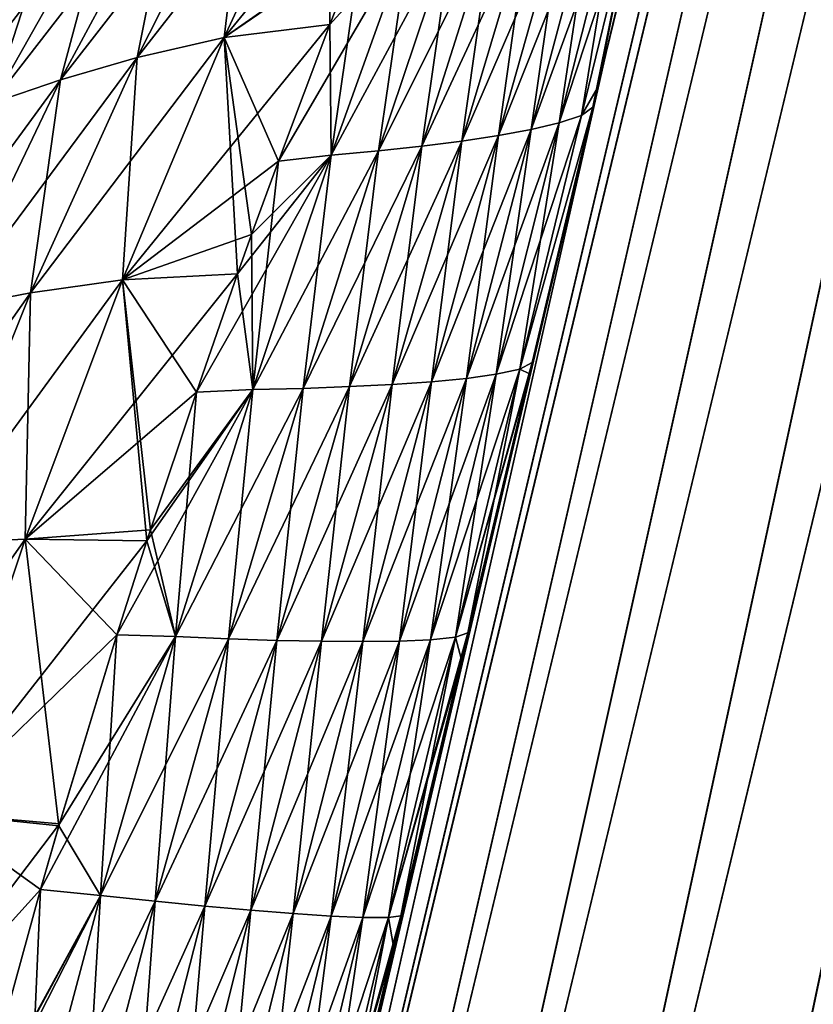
# Model space of a CAD drawing. Header units: metres. Extents: x 59 to 135, y -85 to 87.
# Tile 201 of 210: x 126.29 to 128.21, y 70.84 to 73.21. Entities that reach past the tile are written whole.
import ezdxf

# ---------------------------------------------------------------- set-up
doc = ezdxf.new("R2010")
doc.units = ezdxf.units.M
doc.layers.add('solid_21_404_502_XXX', color=7, linetype='CONTINUOUS')

msp = doc.modelspace()

# ---------------------------------------------------------------- linework, layer by layer
at = {"layer": 'solid_21_404_502_XXX'}
for points in [[(126.639999, 67.773849, 11.729356), (129.696121, 80.479248, 9.775291), (129.544312, 80.454048, 9.365866)], [(126.639999, 67.773849, 11.729356), (126.875145, 67.776382, 12.099003), (129.696121, 80.479248, 9.775291)], [(129.696121, 80.479248, -9.775291), (126.886948, 67.827339, -12.091162), (126.651802, 67.824821, -11.721516)], [(129.544312, 80.454048, -9.365866), (129.696121, 80.479248, -9.775291), (126.651802, 67.824821, -11.721516)], [(126.875145, 67.776382, 12.099003), (129.930511, 80.477661, 10.144569), (129.696121, 80.479248, 9.775291)], [(126.875145, 67.776382, 12.099003), (127.182274, 67.753304, 12.410576), (129.930511, 80.477661, 10.144569)], [(129.696121, 80.479248, -9.775291), (129.930511, 80.477661, -10.144569), (126.886948, 67.827339, -12.091162)], [(129.930511, 80.477661, -10.144569), (127.194069, 67.804245, -12.402734), (126.886948, 67.827339, -12.091162)], [(127.182274, 67.753304, 12.410576), (130.236282, 80.449371, 10.456038), (129.930511, 80.477661, 10.144569)], [(129.930511, 80.477661, -10.144569), (130.236282, 80.449371, -10.456038), (127.194069, 67.804245, -12.402734)], [(126.488121, 67.745834, 11.319371), (129.544312, 80.454048, 9.365866), (129.482346, 80.403259, 8.935875)], [(126.488121, 67.745834, 11.319371), (126.639999, 67.773849, 11.729356), (129.544312, 80.454048, 9.365866)], [(129.544312, 80.454048, -9.365866), (126.499924, 67.796822, -11.311533), (129.482346, 80.403259, -8.935875)], [(129.544312, 80.454048, -9.365866), (126.651802, 67.824821, -11.721516), (126.499924, 67.796822, -11.311533)], [(127.182274, 67.753304, 12.410576), (127.546654, 67.705734, 12.649121), (130.236282, 80.449371, 10.456038)], [(130.236282, 80.449371, -10.456038), (127.558441, 67.756653, -12.64128), (127.194069, 67.804245, -12.402734)], [(127.546654, 67.705734, 12.649121), (130.598816, 80.395721, 10.694802), (130.236282, 80.449371, 10.456038)], [(130.236282, 80.449371, -10.456038), (130.598816, 80.395721, -10.694802), (127.558441, 67.756653, -12.64128)], [(126.488121, 67.745834, 11.319371), (129.482346, 80.403259, 8.935875), (127.706192, 73.132126, 10.05315)], [(126.499924, 67.796822, -11.311533), (127.706192, 73.132118, -10.05315), (129.482346, 80.403259, -8.935875)], [(127.546654, 67.705734, 12.649121), (127.950798, 67.635948, 12.803195), (130.598816, 80.395721, 10.694802)], [(130.598816, 80.395721, -10.694802), (127.962578, 67.686836, -12.795357), (127.558441, 67.756653, -12.64128)], [(127.810623, 73.568321, 7.999012), (127.706192, 73.132126, 10.05315), (129.482346, 80.403259, 8.935875)], [(128.150101, 74.978569, -5.794289), (129.482346, 80.403259, -8.935875), (127.706192, 73.132118, -10.05315)], [(127.950798, 67.635948, 12.803195), (131.000748, 80.319275, 10.84944), (130.598816, 80.395721, 10.694802)], [(130.598816, 80.395721, -10.694802), (131.000748, 80.319275, -10.84944), (127.962578, 67.686836, -12.795357)], [(127.950798, 67.635948, 12.803195), (128.375305, 67.547318, 12.8654), (131.000748, 80.319275, 10.84944)], [(131.000748, 80.319275, -10.84944), (131.422882, 80.223694, -10.912557), (127.962578, 67.686836, -12.795357)], [(127.962578, 67.686836, -12.795357), (131.422882, 80.223694, -10.912557), (128.387085, 67.598175, -12.857566)], [(128.049515, 74.561935, -6.596162), (128.150101, 74.978569, -5.794289), (127.706192, 73.132118, -10.05315)], [(128.005859, 74.380783, -6.898118), (128.049515, 74.561935, -6.596162), (127.706192, 73.132118, -10.05315)], [(127.93576, 74.089531, -7.335627), (128.005859, 74.380783, -6.898118), (127.706192, 73.132118, -10.05315)], [(127.848785, 73.727425, -7.810772), (127.93576, 74.089531, -7.335627), (127.706192, 73.132118, -10.05315)], [(126.784767, 73.168335, -5.984625), (127.264557, 73.755783, -5.869205), (127.120369, 73.40329, -6.240334)], [(126.784767, 73.168335, -5.984625), (127.035049, 73.709145, -5.460378), (127.264557, 73.755783, -5.869205)], [(127.810623, 73.568321, -7.999012), (127.848785, 73.727425, -7.810772), (127.706192, 73.132118, -10.05315)], [(126.575104, 73.119858, -5.522871), (126.841812, 73.647362, -5.039666), (127.035049, 73.709145, -5.460378)], [(126.784767, 73.168335, -5.984625), (126.575104, 73.119858, -5.522871), (127.035049, 73.709145, -5.460378)], [(126.784767, 73.168335, 5.984625), (127.040237, 73.199188, 6.431911), (127.035049, 73.709145, 5.460378)], [(126.784767, 73.168335, 5.984625), (127.035049, 73.709145, 5.460378), (126.841812, 73.647362, 5.039666)], [(127.035049, 73.709145, 5.460378), (127.040237, 73.199188, 6.431911), (127.11731, 73.395599, 6.247853)], [(126.390251, 73.065987, -5.050618), (126.668129, 73.581306, -4.609432), (126.841812, 73.647362, -5.039666)], [(126.575104, 73.119858, -5.522871), (126.390251, 73.065987, -5.050618), (126.841812, 73.647362, -5.039666)], [(126.575104, 73.119858, 5.522871), (126.841812, 73.647362, 5.039666), (126.668129, 73.581306, 4.609432)], [(126.575104, 73.119858, 5.522871), (126.784767, 73.168335, 5.984625), (126.841812, 73.647362, 5.039666)], [(126.22448, 73.009605, -4.570498), (126.509796, 73.513741, -4.172021), (126.668129, 73.581306, -4.609432)], [(126.390251, 73.065987, -5.050618), (126.22448, 73.009605, -4.570498), (126.668129, 73.581306, -4.609432)], [(126.390251, 73.065987, 5.050618), (126.668129, 73.581306, 4.609432), (126.509796, 73.513741, 4.172021)], [(126.390251, 73.065987, 5.050618), (126.575104, 73.119858, 5.522871), (126.668129, 73.581306, 4.609432)], [(127.810623, 73.568321, 7.999012), (127.685699, 73.046394, 8.537604), (127.706192, 73.132126, 10.05315)], [(127.685699, 73.046394, -8.537604), (127.810623, 73.568321, -7.999012), (127.706192, 73.132118, -10.05315)], [(127.785255, 73.547188, 7.781772), (127.685699, 73.046394, 8.537604), (127.810623, 73.568321, 7.999012)], [(127.785255, 73.547188, -7.781772), (127.810623, 73.568321, -7.999012), (127.685699, 73.046394, -8.537604)], [(127.785255, 73.547188, -7.781772), (127.646721, 72.979553, -8.351363), (127.592804, 72.961945, -8.133075)], [(127.73587, 73.52494, -7.578398), (127.785255, 73.547188, -7.781772), (127.592804, 72.961945, -8.133075)], [(127.785255, 73.547188, 7.781772), (127.646721, 72.979553, 8.351363), (127.674622, 73.000031, 8.580258)], [(127.785255, 73.547188, -7.781772), (127.685699, 73.046394, -8.537604), (127.646721, 72.979553, -8.351363)], [(127.785255, 73.547188, 7.781772), (127.73587, 73.52494, 7.578398), (127.646721, 72.979553, 8.351363)], [(127.785255, 73.547188, 7.781772), (127.674622, 73.000031, 8.580258), (127.685699, 73.046394, 8.537604)], [(126.077698, 72.952522, -4.083013), (126.367332, 73.446556, -3.727841), (126.509796, 73.513741, -4.172021)], [(126.22448, 73.009605, -4.570498), (126.077698, 72.952522, -4.083013), (126.509796, 73.513741, -4.172021)], [(126.22448, 73.009605, 4.570498), (126.509796, 73.513741, 4.172021), (126.367332, 73.446556, 3.727841)], [(126.22448, 73.009605, 4.570498), (126.390251, 73.065987, 5.050618), (126.509796, 73.513741, 4.172021)], [(127.674667, 73.503967, -7.37912), (127.525909, 72.946037, -7.91917), (127.446983, 72.931679, -7.709311)], [(127.602463, 73.484131, -7.183626), (127.674667, 73.503967, -7.37912), (127.446983, 72.931679, -7.709311)], [(127.73587, 73.52494, -7.578398), (127.592804, 72.961945, -8.133075), (127.525909, 72.946037, -7.91917)], [(127.674667, 73.503967, -7.37912), (127.73587, 73.52494, -7.578398), (127.525909, 72.946037, -7.91917)], [(127.674667, 73.503967, 7.37912), (127.525909, 72.946037, 7.91917), (127.592804, 72.961945, 8.133075)], [(127.674667, 73.503967, 7.37912), (127.602463, 73.484131, 7.183626), (127.525909, 72.946037, 7.91917)], [(127.73587, 73.52494, 7.578398), (127.592804, 72.961945, 8.133075), (127.646721, 72.979553, 8.351363)], [(127.73587, 73.52494, 7.578398), (127.674667, 73.503967, 7.37912), (127.592804, 72.961945, 8.133075)], [(127.602463, 73.484131, -7.183626), (127.446983, 72.931679, -7.709311), (127.35836, 72.918411, -7.502648)], [(127.521339, 73.465073, -6.991123), (127.602463, 73.484131, -7.183626), (127.35836, 72.918411, -7.502648)], [(127.602463, 73.484131, 7.183626), (127.446983, 72.931679, 7.709311), (127.525909, 72.946037, 7.91917)], [(127.602463, 73.484131, 7.183626), (127.521339, 73.465073, 6.991123), (127.446983, 72.931679, 7.709311)], [(127.521339, 73.465073, -6.991123), (127.35836, 72.918411, -7.502648), (127.261856, 72.905937, -7.29853)], [(127.432884, 73.44651, -6.801005), (127.521339, 73.465073, -6.991123), (127.261856, 72.905937, -7.29853)], [(127.521339, 73.465073, 6.991123), (127.35836, 72.918411, 7.502648), (127.446983, 72.931679, 7.709311)], [(127.521339, 73.465073, 6.991123), (127.432884, 73.44651, 6.801005), (127.35836, 72.918411, 7.502648)], [(125.948586, 72.89682, -3.589137), (126.240257, 73.381866, -3.27773), (126.367332, 73.446556, -3.727841)], [(126.077698, 72.952522, -4.083013), (125.948586, 72.89682, -3.589137), (126.367332, 73.446556, -3.727841)], [(126.077698, 72.952522, 4.083013), (126.367332, 73.446556, 3.727841), (126.240257, 73.381866, 3.27773)], [(126.077698, 72.952522, 4.083013), (126.22448, 73.009605, 4.570498), (126.367332, 73.446556, 3.727841)], [(127.432884, 73.44651, -6.801005), (127.261856, 72.905937, -7.29853), (127.157333, 72.894325, -7.097022)], [(127.33699, 73.428551, -6.613334), (127.432884, 73.44651, -6.801005), (127.157333, 72.894325, -7.097022)], [(127.432884, 73.44651, 6.801005), (127.261856, 72.905937, 7.29853), (127.35836, 72.918411, 7.502648)], [(127.432884, 73.44651, 6.801005), (127.33699, 73.428551, 6.613334), (127.261856, 72.905937, 7.29853)], [(127.232368, 73.411545, -6.428638), (127.043274, 72.883972, -6.898696), (126.91584, 72.869926, -6.708484)], [(127.040237, 73.199188, -6.431911), (127.232368, 73.411545, -6.428638), (126.91584, 72.869926, -6.708484)], [(127.040237, 73.199188, -6.431911), (127.11731, 73.395599, -6.247853), (127.232368, 73.411545, -6.428638)], [(127.33699, 73.428551, -6.613334), (127.157333, 72.894325, -7.097022), (127.043274, 72.883972, -6.898696)], [(127.232368, 73.411545, -6.428638), (127.33699, 73.428551, -6.613334), (127.043274, 72.883972, -6.898696)], [(127.232368, 73.411545, 6.428638), (127.043274, 72.883972, 6.898696), (127.157333, 72.894325, 7.097022)], [(127.232368, 73.411545, 6.428638), (127.11731, 73.395599, 6.247853), (127.043274, 72.883972, 6.898696)], [(127.33699, 73.428551, 6.613334), (127.157333, 72.894325, 7.097022), (127.261856, 72.905937, 7.29853)], [(127.33699, 73.428551, 6.613334), (127.232368, 73.411545, 6.428638), (127.157333, 72.894325, 7.097022)], [(126.784767, 73.168335, -5.984625), (127.120369, 73.40329, -6.240334), (127.11731, 73.395599, -6.247853)], [(126.784767, 73.168335, -5.984625), (127.11731, 73.395599, -6.247853), (127.040237, 73.199188, -6.431911)], [(127.11731, 73.395599, 6.247853), (127.040237, 73.199188, 6.431911), (127.043274, 72.883972, 6.898696)], [(126.539932, 72.583405, -6.431568), (127.040237, 73.199188, -6.431911), (126.91584, 72.869926, -6.708484)], [(126.539932, 72.583405, -6.431568), (126.784767, 73.168335, -5.984625), (127.040237, 73.199188, -6.431911)], [(126.784767, 73.168335, 5.984625), (126.91584, 72.869926, 6.708484), (127.040237, 73.199188, 6.431911)], [(127.040237, 73.199188, 6.431911), (126.91584, 72.869926, 6.708484), (127.043274, 72.883972, 6.898696)], [(126.318382, 72.552444, -5.934739), (126.575104, 73.119858, -5.522871), (126.784767, 73.168335, -5.984625)], [(126.539932, 72.583405, -6.431568), (126.318382, 72.552444, -5.934739), (126.784767, 73.168335, -5.984625)], [(126.539932, 72.583405, 6.431568), (126.81739, 72.597862, 6.909233), (126.784767, 73.168335, 5.984625)], [(126.539932, 72.583405, 6.431568), (126.784767, 73.168335, 5.984625), (126.575104, 73.119858, 5.522871)], [(126.784767, 73.168335, 5.984625), (126.81739, 72.597862, 6.909233), (126.851425, 72.6931, 6.841674)], [(126.784767, 73.168335, 5.984625), (126.851425, 72.6931, 6.841674), (126.91584, 72.869926, 6.708484)], [(126.876343, 69.625, 10.000004), (126.426804, 67.693726, 10.888733), (127.706192, 73.132126, 10.05315)], [(126.488121, 67.745834, 11.319371), (127.706192, 73.132126, 10.05315), (126.426804, 67.693726, 10.888733)], [(127.193703, 70.974937, -9.78664), (127.706192, 73.132118, -10.05315), (126.438606, 67.74472, -10.880898)], [(126.499924, 67.796822, -11.311533), (126.438606, 67.74472, -10.880898), (127.706192, 73.132118, -10.05315)], [(127.032532, 70.290733, 9.948048), (126.876343, 69.625, 10.000004), (127.706192, 73.132126, 10.05315)], [(127.044441, 70.341393, 9.939896), (127.032532, 70.290733, 9.948048), (127.706192, 73.132126, 10.05315)], [(127.193703, 70.974937, 9.78664), (127.044441, 70.341393, 9.939896), (127.706192, 73.132126, 10.05315)], [(127.21125, 71.049255, 9.762304), (127.193703, 70.974937, 9.78664), (127.706192, 73.132126, 10.05315)], [(127.193703, 70.974937, -9.78664), (127.357307, 71.666618, -9.505503), (127.706192, 73.132118, -10.05315)], [(127.357307, 71.666618, 9.505503), (127.21125, 71.049255, 9.762304), (127.706192, 73.132126, 10.05315)], [(127.372704, 71.731537, 9.4726), (127.357307, 71.666618, 9.505503), (127.706192, 73.132126, 10.05315)], [(127.357307, 71.666618, -9.505503), (127.521286, 72.356995, -9.094598), (127.706192, 73.132118, -10.05315)], [(127.521286, 72.356995, 9.094598), (127.372704, 71.731537, 9.4726), (127.706192, 73.132126, 10.05315)], [(127.527733, 72.384079, 9.075654), (127.521286, 72.356995, 9.094598), (127.706192, 73.132126, 10.05315)], [(127.521286, 72.356995, -9.094598), (127.685699, 73.046394, -8.537604), (127.706192, 73.132118, -10.05315)], [(127.674622, 73.000031, 8.580258), (127.527733, 72.384079, 9.075654), (127.706192, 73.132126, 10.05315)], [(127.685699, 73.046394, 8.537604), (127.674622, 73.000031, 8.580258), (127.706192, 73.132126, 10.05315)], [(126.126579, 72.515068, -5.426578), (126.390251, 73.065987, -5.050618), (126.575104, 73.119858, -5.522871)], [(126.318382, 72.552444, -5.934739), (126.126579, 72.515068, -5.426578), (126.575104, 73.119858, -5.522871)], [(126.318382, 72.552444, 5.934739), (126.575104, 73.119858, 5.522871), (126.390251, 73.065987, 5.050618)], [(126.318382, 72.552444, 5.934739), (126.539932, 72.583405, 6.431568), (126.575104, 73.119858, 5.522871)], [(125.957291, 72.474113, -4.909965), (126.22448, 73.009605, -4.570498), (126.390251, 73.065987, -5.050618)], [(126.126579, 72.515068, -5.426578), (125.957291, 72.474113, -4.909965), (126.390251, 73.065987, -5.050618)], [(126.126579, 72.515068, 5.426578), (126.390251, 73.065987, 5.050618), (126.22448, 73.009605, 4.570498)], [(126.126579, 72.515068, 5.426578), (126.318382, 72.552444, 5.934739), (126.390251, 73.065987, 5.050618)], [(127.521286, 72.356995, -9.094598), (127.674622, 73.000031, -8.580258), (127.685699, 73.046394, -8.537604)], [(127.646721, 72.979553, -8.351363), (127.685699, 73.046394, -8.537604), (127.674622, 73.000031, -8.580258)], [(127.498451, 72.367691, 8.834425), (127.527733, 72.384079, 9.075654), (127.674622, 73.000031, 8.580258)], [(127.646721, 72.979553, 8.351363), (127.498451, 72.367691, 8.834425), (127.674622, 73.000031, 8.580258)], [(127.498451, 72.367691, -8.834425), (127.674622, 73.000031, -8.580258), (127.527733, 72.384079, -9.075654)], [(127.646721, 72.979553, -8.351363), (127.674622, 73.000031, -8.580258), (127.498451, 72.367691, -8.834425)], [(127.521286, 72.356995, -9.094598), (127.527733, 72.384079, -9.075654), (127.674622, 73.000031, -8.580258)], [(127.592804, 72.961945, -8.133075), (127.44091, 72.355598, -8.603487), (127.369423, 72.345657, -8.377171)], [(127.525909, 72.946037, -7.91917), (127.592804, 72.961945, -8.133075), (127.369423, 72.345657, -8.377171)], [(127.646721, 72.979553, -8.351363), (127.498451, 72.367691, -8.834425), (127.44091, 72.355598, -8.603487)], [(127.592804, 72.961945, -8.133075), (127.646721, 72.979553, -8.351363), (127.44091, 72.355598, -8.603487)], [(127.592804, 72.961945, 8.133075), (127.44091, 72.355598, 8.603487), (127.498451, 72.367691, 8.834425)], [(127.592804, 72.961945, 8.133075), (127.525909, 72.946037, 7.91917), (127.44091, 72.355598, 8.603487)], [(127.646721, 72.979553, 8.351363), (127.592804, 72.961945, 8.133075), (127.498451, 72.367691, 8.834425)], [(127.525909, 72.946037, -7.91917), (127.369423, 72.345657, -8.377171), (127.285034, 72.337692, -8.155121)], [(127.446983, 72.931679, -7.709311), (127.525909, 72.946037, -7.91917), (127.285034, 72.337692, -8.155121)], [(127.525909, 72.946037, 7.91917), (127.369423, 72.345657, 8.377171), (127.44091, 72.355598, 8.603487)], [(127.525909, 72.946037, 7.91917), (127.446983, 72.931679, 7.709311), (127.369423, 72.345657, 8.377171)], [(127.35836, 72.918411, -7.502648), (127.190331, 72.331192, -7.936435), (127.087318, 72.325775, -7.720427)], [(127.261856, 72.905937, -7.29853), (127.35836, 72.918411, -7.502648), (127.087318, 72.325775, -7.720427)], [(127.446983, 72.931679, -7.709311), (127.285034, 72.337692, -8.155121), (127.190331, 72.331192, -7.936435)], [(127.35836, 72.918411, -7.502648), (127.446983, 72.931679, -7.709311), (127.190331, 72.331192, -7.936435)], [(127.35836, 72.918411, 7.502648), (127.190331, 72.331192, 7.936435), (127.285034, 72.337692, 8.155121)], [(127.35836, 72.918411, 7.502648), (127.261856, 72.905937, 7.29853), (127.190331, 72.331192, 7.936435)], [(127.446983, 72.931679, 7.709311), (127.285034, 72.337692, 8.155121), (127.369423, 72.345657, 8.377171)], [(127.446983, 72.931679, 7.709311), (127.35836, 72.918411, 7.502648), (127.285034, 72.337692, 8.155121)], [(127.157333, 72.894325, -7.097022), (126.9758, 72.321526, -7.507166), (126.854088, 72.318855, -7.297261)], [(127.043274, 72.883972, -6.898696), (127.157333, 72.894325, -7.097022), (126.854088, 72.318855, -7.297261)], [(127.261856, 72.905937, -7.29853), (127.087318, 72.325775, -7.720427), (126.9758, 72.321526, -7.507166)], [(127.157333, 72.894325, -7.097022), (127.261856, 72.905937, -7.29853), (126.9758, 72.321526, -7.507166)], [(127.157333, 72.894325, 7.097022), (126.9758, 72.321526, 7.507166), (127.087318, 72.325775, 7.720427)], [(127.157333, 72.894325, 7.097022), (127.043274, 72.883972, 6.898696), (126.9758, 72.321526, 7.507166)], [(127.261856, 72.905937, 7.29853), (127.087318, 72.325775, 7.720427), (127.190331, 72.331192, 7.936435)], [(127.261856, 72.905937, 7.29853), (127.157333, 72.894325, 7.097022), (127.087318, 72.325775, 7.720427)], [(126.539932, 72.583405, -6.431568), (126.91584, 72.869926, -6.708484), (126.851425, 72.6931, -6.841674)], [(127.043274, 72.883972, -6.898696), (126.854088, 72.318855, -7.297261), (126.71801, 72.312141, -7.09518)], [(126.81739, 72.597862, -6.909233), (127.043274, 72.883972, -6.898696), (126.71801, 72.312141, -7.09518)], [(126.81739, 72.597862, -6.909233), (126.851425, 72.6931, -6.841674), (127.043274, 72.883972, -6.898696)], [(126.851425, 72.6931, -6.841674), (126.91584, 72.869926, -6.708484), (127.043274, 72.883972, -6.898696)], [(126.91584, 72.869926, 6.708484), (126.851425, 72.6931, 6.841674), (126.854088, 72.318855, 7.297261)], [(127.043274, 72.883972, 6.898696), (126.854088, 72.318855, 7.297261), (126.9758, 72.321526, 7.507166)], [(127.043274, 72.883972, 6.898696), (126.91584, 72.869926, 6.708484), (126.854088, 72.318855, 7.297261)], [(126.539932, 72.583405, -6.431568), (126.851425, 72.6931, -6.841674), (126.81739, 72.597862, -6.909233)], [(126.851425, 72.6931, 6.841674), (126.81739, 72.597862, 6.909233), (126.854088, 72.318855, 7.297261)], [(126.075554, 71.947517, -6.266915), (126.318382, 72.552444, -5.934739), (126.539932, 72.583405, -6.431568)], [(126.304871, 71.958069, -6.792119), (126.075554, 71.947517, -6.266915), (126.539932, 72.583405, -6.431568)], [(126.304871, 71.958069, -6.792119), (126.81739, 72.597862, -6.909233), (126.71801, 72.312141, -7.09518)], [(126.304871, 71.958069, -6.792119), (126.539932, 72.583405, -6.431568), (126.81739, 72.597862, -6.909233)], [(126.304871, 71.958069, 6.792119), (126.598701, 71.953407, 7.295), (126.539932, 72.583405, 6.431568)], [(126.304871, 71.958069, 6.792119), (126.539932, 72.583405, 6.431568), (126.318382, 72.552444, 5.934739)], [(126.539932, 72.583405, 6.431568), (126.71801, 72.312141, 7.09518), (126.81739, 72.597862, 6.909233)], [(126.539932, 72.583405, 6.431568), (126.598701, 71.953407, 7.295), (126.607437, 71.980286, 7.281281)], [(126.539932, 72.583405, 6.431568), (126.607437, 71.980286, 7.281281), (126.71801, 72.312141, 7.09518)], [(126.81739, 72.597862, 6.909233), (126.71801, 72.312141, 7.09518), (126.854088, 72.318855, 7.297261)], [(125.880226, 71.92968, -5.72971), (126.126579, 72.515068, -5.426578), (126.318382, 72.552444, -5.934739)], [(126.075554, 71.947517, -6.266915), (125.880226, 71.92968, -5.72971), (126.318382, 72.552444, -5.934739)], [(126.075554, 71.947517, 6.266915), (126.318382, 72.552444, 5.934739), (126.126579, 72.515068, 5.426578)], [(126.075554, 71.947517, 6.266915), (126.304871, 71.958069, 6.792119), (126.318382, 72.552444, 5.934739)], [(127.498451, 72.367691, -8.834425), (127.342865, 71.721016, -9.220957), (127.282715, 71.714981, -8.979894)], [(127.44091, 72.355598, -8.603487), (127.498451, 72.367691, -8.834425), (127.282715, 71.714981, -8.979894)], [(127.342865, 71.721016, -9.220957), (127.527733, 72.384079, -9.075654), (127.521286, 72.356995, -9.094598)], [(127.498451, 72.367691, -8.834425), (127.527733, 72.384079, -9.075654), (127.342865, 71.721016, -9.220957)], [(127.498451, 72.367691, 8.834425), (127.342865, 71.721016, 9.220957), (127.372704, 71.731537, 9.4726)], [(127.498451, 72.367691, 8.834425), (127.44091, 72.355598, 8.603487), (127.342865, 71.721016, 9.220957)], [(127.498451, 72.367691, 8.834425), (127.372704, 71.731537, 9.4726), (127.521286, 72.356995, 9.094598)], [(127.498451, 72.367691, 8.834425), (127.521286, 72.356995, 9.094598), (127.527733, 72.384079, 9.075654)], [(127.369423, 72.345657, -8.377171), (127.207848, 71.71154, -8.743641), (127.119385, 71.710495, -8.511828)], [(127.285034, 72.337692, -8.155121), (127.369423, 72.345657, -8.377171), (127.119385, 71.710495, -8.511828)], [(127.44091, 72.355598, -8.603487), (127.282715, 71.714981, -8.979894), (127.207848, 71.71154, -8.743641)], [(127.369423, 72.345657, -8.377171), (127.44091, 72.355598, -8.603487), (127.207848, 71.71154, -8.743641)], [(127.369423, 72.345657, 8.377171), (127.207848, 71.71154, 8.743641), (127.282715, 71.714981, 8.979894)], [(127.369423, 72.345657, 8.377171), (127.285034, 72.337692, 8.155121), (127.207848, 71.71154, 8.743641)], [(127.44091, 72.355598, 8.603487), (127.282715, 71.714981, 8.979894), (127.342865, 71.721016, 9.220957)], [(127.44091, 72.355598, 8.603487), (127.369423, 72.345657, 8.377171), (127.282715, 71.714981, 8.979894)], [(127.342865, 71.721016, -9.220957), (127.521286, 72.356995, -9.094598), (127.372704, 71.731537, -9.4726)], [(127.357307, 71.666618, -9.505503), (127.372704, 71.731537, -9.4726), (127.521286, 72.356995, -9.094598)], [(126.854088, 72.318855, -7.297261), (126.668007, 71.722565, -7.616113), (126.52636, 71.726791, -7.402843)], [(126.598701, 71.953407, -7.295), (126.854088, 72.318855, -7.297261), (126.52636, 71.726791, -7.402843)], [(126.598701, 71.953407, -7.295), (126.607437, 71.980286, -7.281281), (126.854088, 72.318855, -7.297261)], [(126.607437, 71.980286, -7.281281), (126.71801, 72.312141, -7.09518), (126.854088, 72.318855, -7.297261)], [(126.9758, 72.321526, -7.507166), (126.795486, 71.717041, -7.835299), (126.668007, 71.722565, -7.616113)], [(126.854088, 72.318855, -7.297261), (126.9758, 72.321526, -7.507166), (126.668007, 71.722565, -7.616113)], [(126.854088, 72.318855, 7.297261), (126.668007, 71.722565, 7.616113), (126.795486, 71.717041, 7.835299)], [(126.854088, 72.318855, 7.297261), (126.71801, 72.312141, 7.09518), (126.668007, 71.722565, 7.616113)], [(127.087318, 72.325775, -7.720427), (126.912239, 71.713417, -8.057979), (126.795486, 71.717041, -7.835299)], [(126.9758, 72.321526, -7.507166), (127.087318, 72.325775, -7.720427), (126.795486, 71.717041, -7.835299)], [(126.9758, 72.321526, 7.507166), (126.795486, 71.717041, 7.835299), (126.912239, 71.713417, 8.057979)], [(126.9758, 72.321526, 7.507166), (126.854088, 72.318855, 7.297261), (126.795486, 71.717041, 7.835299)], [(127.190331, 72.331192, -7.936435), (127.020134, 71.711258, -8.283513), (126.912239, 71.713417, -8.057979)], [(127.087318, 72.325775, -7.720427), (127.190331, 72.331192, -7.936435), (126.912239, 71.713417, -8.057979)], [(127.087318, 72.325775, 7.720427), (126.912239, 71.713417, 8.057979), (127.020134, 71.711258, 8.283513)], [(127.087318, 72.325775, 7.720427), (126.9758, 72.321526, 7.507166), (126.912239, 71.713417, 8.057979)], [(127.285034, 72.337692, -8.155121), (127.119385, 71.710495, -8.511828), (127.020134, 71.711258, -8.283513)], [(127.190331, 72.331192, -7.936435), (127.285034, 72.337692, -8.155121), (127.020134, 71.711258, -8.283513)], [(127.190331, 72.331192, 7.936435), (127.020134, 71.711258, 8.283513), (127.119385, 71.710495, 8.511828)], [(127.190331, 72.331192, 7.936435), (127.087318, 72.325775, 7.720427), (127.020134, 71.711258, 8.283513)], [(127.285034, 72.337692, 8.155121), (127.119385, 71.710495, 8.511828), (127.207848, 71.71154, 8.743641)], [(127.285034, 72.337692, 8.155121), (127.190331, 72.331192, 7.936435), (127.119385, 71.710495, 8.511828)], [(126.304871, 71.958069, -6.792119), (126.71801, 72.312141, -7.09518), (126.607437, 71.980286, -7.281281)], [(126.71801, 72.312141, 7.09518), (126.607437, 71.980286, 7.281281), (126.668007, 71.722565, 7.616113)], [(126.304871, 71.958069, -6.792119), (126.607437, 71.980286, -7.281281), (126.598701, 71.953407, -7.295)], [(126.607437, 71.980286, 7.281281), (126.598701, 71.953407, 7.295), (126.668007, 71.722565, 7.616113)], [(125.85022, 71.308372, -6.510251), (126.075554, 71.947517, -6.266915), (126.304871, 71.958069, -6.792119)], [(126.08374, 71.29747, -7.056282), (125.85022, 71.308372, -6.510251), (126.304871, 71.958069, -6.792119)], [(126.08374, 71.29747, 7.056282), (126.304871, 71.958069, 6.792119), (126.075554, 71.947517, 6.266915)], [(126.08374, 71.29747, 7.056282), (126.386383, 71.266075, 7.580388), (126.304871, 71.958069, 6.792119)], [(126.08374, 71.29747, -7.056282), (126.304871, 71.958069, -6.792119), (126.598701, 71.953407, -7.295)], [(126.08374, 71.29747, -7.056282), (126.598701, 71.953407, -7.295), (126.52636, 71.726791, -7.402843)], [(126.304871, 71.958069, 6.792119), (126.386383, 71.266075, 7.580388), (126.52636, 71.726791, 7.402843)], [(126.304871, 71.958069, 6.792119), (126.52636, 71.726791, 7.402843), (126.598701, 71.953407, 7.295)], [(126.598701, 71.953407, 7.295), (126.52636, 71.726791, 7.402843), (126.668007, 71.722565, 7.616113)], [(126.08374, 71.29747, -7.056282), (126.52636, 71.726791, -7.402843), (126.38784, 71.271049, -7.57876)], [(126.668007, 71.722565, -7.616113), (126.487152, 71.097961, -7.848748), (126.341812, 71.112511, -7.627727)], [(126.38784, 71.271049, -7.57876), (126.668007, 71.722565, -7.616113), (126.341812, 71.112511, -7.627727)], [(126.52636, 71.726791, 7.402843), (126.386383, 71.266075, 7.580388), (126.487152, 71.097961, 7.848748)], [(126.38784, 71.271049, -7.57876), (126.52636, 71.726791, -7.402843), (126.668007, 71.722565, -7.616113)], [(126.668007, 71.722565, 7.616113), (126.52636, 71.726791, 7.402843), (126.487152, 71.097961, 7.848748)], [(126.668007, 71.722565, 7.616113), (126.487152, 71.097961, 7.848748), (126.618416, 71.084206, 8.074713)], [(126.668007, 71.722565, -7.616113), (126.795486, 71.717041, -7.835299), (126.487152, 71.097961, -7.848748)], [(126.795486, 71.717041, 7.835299), (126.668007, 71.722565, 7.616113), (126.618416, 71.084206, 8.074713)], [(127.181396, 71.044785, -9.502995), (127.372704, 71.731537, -9.4726), (127.357307, 71.666618, -9.505503)], [(127.342865, 71.721016, -9.220957), (127.372704, 71.731537, -9.4726), (127.181396, 71.044785, -9.502995)], [(127.342865, 71.721016, 9.220957), (127.357307, 71.666618, 9.505503), (127.372704, 71.731537, 9.4726)], [(126.795486, 71.717041, -7.835299), (126.618416, 71.084206, -8.074713), (126.487152, 71.097961, -7.848748)], [(126.795486, 71.717041, 7.835299), (126.618416, 71.084206, 8.074713), (126.738579, 71.072617, 8.304269)], [(126.795486, 71.717041, -7.835299), (126.912239, 71.713417, -8.057979), (126.618416, 71.084206, -8.074713)], [(126.912239, 71.713417, -8.057979), (126.738579, 71.072617, -8.304269), (126.618416, 71.084206, -8.074713)], [(126.912239, 71.713417, 8.057979), (126.795486, 71.717041, 7.835299), (126.738579, 71.072617, 8.304269)], [(126.912239, 71.713417, 8.057979), (126.738579, 71.072617, 8.304269), (126.849625, 71.062752, 8.536758)], [(126.912239, 71.713417, -8.057979), (127.020134, 71.711258, -8.283513), (126.738579, 71.072617, -8.304269)], [(127.020134, 71.711258, -8.283513), (126.849625, 71.062752, -8.536758), (126.738579, 71.072617, -8.304269)], [(127.020134, 71.711258, 8.283513), (126.912239, 71.713417, 8.057979), (126.849625, 71.062752, 8.536758)], [(127.020134, 71.711258, 8.283513), (126.849625, 71.062752, 8.536758), (126.95179, 71.05455, 8.772103)], [(127.020134, 71.711258, -8.283513), (127.119385, 71.710495, -8.511828), (126.849625, 71.062752, -8.536758)], [(127.119385, 71.710495, -8.511828), (126.95179, 71.05455, -8.772103), (126.849625, 71.062752, -8.536758)], [(127.207848, 71.71154, -8.743641), (127.042809, 71.04847, -9.011042), (126.95179, 71.05455, -8.772103)], [(127.119385, 71.710495, -8.511828), (127.207848, 71.71154, -8.743641), (126.95179, 71.05455, -8.772103)], [(127.119385, 71.710495, 8.511828), (127.020134, 71.711258, 8.283513), (126.95179, 71.05455, 8.772103)], [(127.119385, 71.710495, 8.511828), (126.95179, 71.05455, 8.772103), (127.042809, 71.04847, 9.011042)], [(127.282715, 71.714981, -8.979894), (127.119743, 71.045135, -9.254544), (127.042809, 71.04847, -9.011042)], [(127.207848, 71.71154, -8.743641), (127.282715, 71.714981, -8.979894), (127.042809, 71.04847, -9.011042)], [(127.207848, 71.71154, 8.743641), (127.042809, 71.04847, 9.011042), (127.119743, 71.045135, 9.254544)], [(127.207848, 71.71154, 8.743641), (127.119385, 71.710495, 8.511828), (127.042809, 71.04847, 9.011042)], [(127.342865, 71.721016, -9.220957), (127.181396, 71.044785, -9.502995), (127.119743, 71.045135, -9.254544)], [(127.282715, 71.714981, -8.979894), (127.342865, 71.721016, -9.220957), (127.119743, 71.045135, -9.254544)], [(127.282715, 71.714981, 8.979894), (127.119743, 71.045135, 9.254544), (127.181396, 71.044785, 9.502995)], [(127.282715, 71.714981, 8.979894), (127.207848, 71.71154, 8.743641), (127.119743, 71.045135, 9.254544)], [(127.342865, 71.721016, 9.220957), (127.181396, 71.044785, 9.502995), (127.21125, 71.049255, 9.762304)], [(127.342865, 71.721016, 9.220957), (127.282715, 71.714981, 8.979894), (127.181396, 71.044785, 9.502995)], [(127.342865, 71.721016, 9.220957), (127.21125, 71.049255, 9.762304), (127.357307, 71.666618, 9.505503)], [(127.181396, 71.044785, -9.502995), (127.357307, 71.666618, -9.505503), (127.21125, 71.049255, -9.762304)], [(127.193703, 70.974937, -9.78664), (127.21125, 71.049255, -9.762304), (127.357307, 71.666618, -9.505503)], [(125.879265, 70.599899, -7.218905), (126.08374, 71.29747, -7.056282), (126.38784, 71.271049, -7.57876)], [(126.08374, 71.29747, 7.056282), (126.187836, 70.552078, 7.753616), (126.341812, 71.112511, 7.627727)], [(126.08374, 71.29747, 7.056282), (126.341812, 71.112511, 7.627727), (126.386383, 71.266075, 7.580388)], [(125.879265, 70.599899, -7.218905), (126.38784, 71.271049, -7.57876), (126.341812, 71.112511, -7.627727)], [(126.386383, 71.266075, 7.580388), (126.341812, 71.112511, 7.627727), (126.487152, 71.097961, 7.848748)], [(125.879265, 70.599899, -7.218905), (126.341812, 71.112511, -7.627727), (126.187836, 70.552078, -7.753616)], [(126.341812, 71.112511, 7.627727), (126.187836, 70.552078, 7.753616), (126.313354, 70.446159, 7.991675)], [(126.187836, 70.552078, -7.753616), (126.341812, 71.112511, -7.627727), (126.487152, 71.097961, -7.848748)], [(126.487152, 71.097961, 7.848748), (126.341812, 71.112511, 7.627727), (126.313354, 70.446159, 7.991675)], [(126.487152, 71.097961, -7.848748), (126.313354, 70.446159, -7.991675), (126.166451, 70.470131, -7.766081)], [(126.185135, 70.541794, -7.755261), (126.487152, 71.097961, -7.848748), (126.166451, 70.470131, -7.766081)], [(126.185135, 70.541794, -7.755261), (126.187836, 70.552078, -7.753616), (126.487152, 71.097961, -7.848748)], [(126.487152, 71.097961, 7.848748), (126.313354, 70.446159, 7.991675), (126.446281, 70.424583, 8.221807)], [(126.487152, 71.097961, -7.848748), (126.618416, 71.084206, -8.074713), (126.313354, 70.446159, -7.991675)], [(126.618416, 71.084206, -8.074713), (126.446281, 70.424583, -8.221807), (126.313354, 70.446159, -7.991675)], [(126.618416, 71.084206, 8.074713), (126.487152, 71.097961, 7.848748), (126.446281, 70.424583, 8.221807)], [(126.618416, 71.084206, 8.074713), (126.446281, 70.424583, 8.221807), (126.567879, 70.405357, 8.45559)], [(126.618416, 71.084206, -8.074713), (126.738579, 71.072617, -8.304269), (126.446281, 70.424583, -8.221807)], [(126.738579, 71.072617, 8.304269), (126.618416, 71.084206, 8.074713), (126.567879, 70.405357, 8.45559)], [(126.738579, 71.072617, -8.304269), (126.567879, 70.405357, -8.45559), (126.446281, 70.424583, -8.221807)], [(126.738579, 71.072617, 8.304269), (126.567879, 70.405357, 8.45559), (126.680206, 70.388046, 8.692354)], [(126.738579, 71.072617, -8.304269), (126.849625, 71.062752, -8.536758), (126.567879, 70.405357, -8.45559)], [(126.849625, 71.062752, -8.536758), (126.680206, 70.388046, -8.692354), (126.567879, 70.405357, -8.45559)], [(126.849625, 71.062752, 8.536758), (126.738579, 71.072617, 8.304269), (126.680206, 70.388046, 8.692354)], [(126.849625, 71.062752, 8.536758), (126.680206, 70.388046, 8.692354), (126.783516, 70.372597, 8.932018)], [(126.849625, 71.062752, -8.536758), (126.95179, 71.05455, -8.772103), (126.680206, 70.388046, -8.692354)], [(126.95179, 71.05455, 8.772103), (126.849625, 71.062752, 8.536758), (126.783516, 70.372597, 8.932018)], [(126.95179, 71.05455, -8.772103), (126.783516, 70.372597, -8.932018), (126.680206, 70.388046, -8.692354)], [(126.95179, 71.05455, 8.772103), (126.783516, 70.372597, 8.932018), (126.875488, 70.359489, 9.175335)], [(126.95179, 71.05455, -8.772103), (127.042809, 71.04847, -9.011042), (126.783516, 70.372597, -8.932018)], [(127.042809, 71.04847, -9.011042), (126.875488, 70.359489, -9.175335), (126.783516, 70.372597, -8.932018)], [(127.042809, 71.04847, 9.011042), (126.95179, 71.05455, 8.772103), (126.875488, 70.359489, 9.175335)], [(127.042809, 71.04847, 9.011042), (126.875488, 70.359489, 9.175335), (126.953056, 70.349365, 9.423293)], [(127.042809, 71.04847, -9.011042), (127.119743, 71.045135, -9.254544), (126.875488, 70.359489, -9.175335)], [(127.119743, 71.045135, -9.254544), (126.953056, 70.349365, -9.423293), (126.875488, 70.359489, -9.175335)], [(127.119743, 71.045135, 9.254544), (127.042809, 71.04847, 9.011042), (126.953056, 70.349365, 9.423293)], [(127.119743, 71.045135, 9.254544), (126.953056, 70.349365, 9.423293), (127.015022, 70.342484, 9.676281)], [(127.119743, 71.045135, -9.254544), (127.181396, 71.044785, -9.502995), (126.953056, 70.349365, -9.423293)], [(127.181396, 71.044785, -9.502995), (127.015022, 70.342484, -9.676281), (126.953056, 70.349365, -9.423293)], [(127.015022, 70.342484, -9.676281), (127.21125, 71.049255, -9.762304), (127.193703, 70.974937, -9.78664)], [(127.181396, 71.044785, -9.502995), (127.21125, 71.049255, -9.762304), (127.015022, 70.342484, -9.676281)], [(127.181396, 71.044785, 9.502995), (127.119743, 71.045135, 9.254544), (127.015022, 70.342484, 9.676281)], [(127.181396, 71.044785, 9.502995), (127.015022, 70.342484, 9.676281), (127.044441, 70.341393, 9.939896)], [(127.181396, 71.044785, 9.502995), (127.044441, 70.341393, 9.939896), (127.193703, 70.974937, 9.78664)], [(127.181396, 71.044785, 9.502995), (127.193703, 70.974937, 9.78664), (127.21125, 71.049255, 9.762304)], [(127.044441, 70.341393, -9.939896), (127.193703, 70.974937, -9.78664), (126.438606, 67.74472, -10.880898)], [(127.015022, 70.342484, -9.676281), (127.193703, 70.974937, -9.78664), (127.044441, 70.341393, -9.939896)]]:
    msp.add_3dface(points, dxfattribs=at)

doc.saveas('drawing.dxf')
